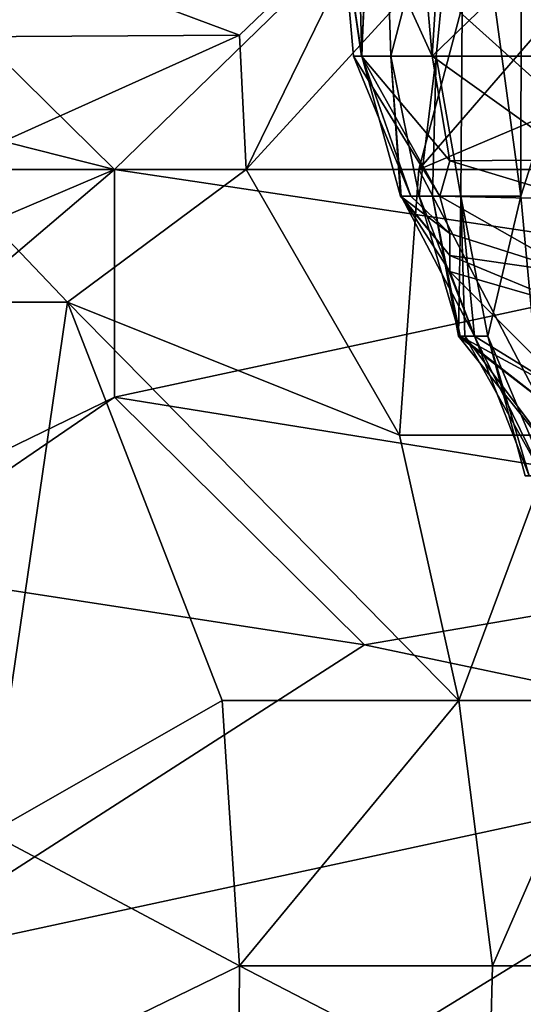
# Model space of a CAD drawing. Extents: x -0.375 to 0.375, y -0.309 to 0.309.
# Tile 75 of 226: x -0.28999 to -0.2815, y 0.18925 to 0.20585. Entities that reach past the tile are written whole.
import ezdxf

# ---------------------------------------------------------------- set-up
doc = ezdxf.new("R2010")
doc.units = 0

msp = doc.modelspace()

# ---------------------------------------------------------------- linework, layer by layer
for points in [[(-0.284572, 0.207591, 0.013695), (-0.284226, 0.205233, 0.021447), (-0.284419, 0.212308, 0.013695)], [(-0.284419, 0.212308, 0.013695), (-0.284226, 0.205233, 0.021447), (-0.283961, 0.212308, 0.021447)], [(-0.284226, 0.205233, 0.021447), (-0.283734, 0.205233, 0.0292), (-0.283961, 0.212308, 0.021447)], [(-0.28304, 0.205233, 0.009818), (-0.284111, 0.207591, 0.009818), (-0.283665, 0.212308, 0.005942)], [(-0.283961, 0.212308, 0.021447), (-0.283734, 0.205233, 0.0292), (-0.282507, 0.20995, 0.044706)], [(-0.283665, 0.212308, 0.005942), (-0.282741, 0.20995, 0.00523), (-0.28304, 0.205233, 0.009818)], [(-0.281533, 0.20995, 0.060211), (-0.28079, 0.205233, 0.075717), (-0.281098, 0.212308, 0.067964)], [(-0.277868, 0.201752, 0.839475), (-0.265493, 0.210034, 0.839475), (-0.284182, 0.207429, 0.851089)], [(-0.283734, 0.205233, 0.0292), (-0.282974, 0.205233, 0.040829), (-0.282507, 0.20995, 0.044706)], [(-0.280599, 0.207591, 0.004083), (-0.28304, 0.205233, 0.009818), (-0.282741, 0.20995, 0.00523)], [(-0.282554, 0.202874, 0.048582), (-0.282507, 0.20995, 0.044706), (-0.282974, 0.205233, 0.040829)], [(-0.282554, 0.202874, 0.048582), (-0.281542, 0.202874, 0.064088), (-0.282507, 0.20995, 0.044706)], [(-0.282507, 0.20995, 0.044706), (-0.281542, 0.202874, 0.064088), (-0.281533, 0.20995, 0.060211)], [(-0.281542, 0.202874, 0.064088), (-0.28079, 0.205233, 0.075717), (-0.281533, 0.20995, 0.060211)], [(-0.292208, 0.207797, 0.715592), (-0.286286, 0.205592, 0.703978), (-0.290998, 0.20556, 0.711721)], [(-0.283988, 0.207797, 0.702042), (-0.286286, 0.205592, 0.703978), (-0.292208, 0.207797, 0.715592)], [(-0.286286, 0.205592, 0.703978), (-0.283988, 0.207797, 0.702042), (-0.286172, 0.203322, 0.702042)], [(-0.283988, 0.207797, 0.702042), (-0.282077, 0.207797, 0.698317), (-0.286172, 0.203322, 0.702042)], [(-0.282077, 0.207797, 0.698317), (-0.283264, 0.203322, 0.696235), (-0.286172, 0.203322, 0.702042)], [(-0.282077, 0.207797, 0.698317), (-0.279397, 0.207797, 0.692364), (-0.283264, 0.203322, 0.696235)], [(-0.279397, 0.207797, 0.692364), (-0.277995, 0.20556, 0.686557), (-0.283264, 0.203322, 0.696235)], [(-0.284572, 0.207591, 0.013695), (-0.284362, 0.205233, 0.017571), (-0.284226, 0.205233, 0.021447)], [(-0.284228, 0.205233, 0.013695), (-0.284362, 0.205233, 0.017571), (-0.284572, 0.207591, 0.013695)], [(-0.284111, 0.207591, 0.009818), (-0.284228, 0.205233, 0.013695), (-0.284572, 0.207591, 0.013695)], [(-0.28304, 0.205233, 0.009818), (-0.284228, 0.205233, 0.013695), (-0.284111, 0.207591, 0.009818)], [(-0.280599, 0.205233, 0.00643), (-0.28304, 0.205233, 0.009818), (-0.280599, 0.207591, 0.004083)], [(-0.288391, 0.203322, 0.850184), (-0.2926, 0.207474, 0.858832), (-0.296809, 0.205457, 0.860767)], [(-0.284182, 0.207429, 0.851089), (-0.2926, 0.207474, 0.858832), (-0.288391, 0.203322, 0.850184)], [(-0.277868, 0.201752, 0.839475), (-0.284182, 0.207429, 0.851089), (-0.288391, 0.203322, 0.850184)], [(-0.286172, 0.203322, 0.702042), (-0.29132, 0.203322, 0.711721), (-0.286286, 0.205592, 0.703978)], [(-0.286286, 0.205592, 0.703978), (-0.29132, 0.203322, 0.711721), (-0.290998, 0.20556, 0.711721)], [(-0.283264, 0.203322, 0.696235), (-0.277995, 0.20556, 0.686557), (-0.280779, 0.203322, 0.690428)], [(-0.298914, 0.198847, 0.854648), (-0.288391, 0.203322, 0.850184), (-0.296809, 0.205457, 0.860767)], [(-0.284362, 0.205233, 0.017571), (-0.2834, 0.202874, 0.021447), (-0.284226, 0.205233, 0.021447)], [(-0.28291, 0.202874, 0.017571), (-0.2834, 0.202874, 0.021447), (-0.284362, 0.205233, 0.017571)], [(-0.284228, 0.205233, 0.013695), (-0.28291, 0.202874, 0.017571), (-0.284362, 0.205233, 0.017571)], [(-0.282741, 0.203472, 0.013695), (-0.28291, 0.202874, 0.017571), (-0.284228, 0.205233, 0.013695)], [(-0.282741, 0.203472, 0.013695), (-0.284228, 0.205233, 0.013695), (-0.28304, 0.205233, 0.009818)], [(-0.284226, 0.205233, 0.021447), (-0.283571, 0.202874, 0.025324), (-0.283734, 0.205233, 0.0292)], [(-0.2834, 0.202874, 0.021447), (-0.283571, 0.202874, 0.025324), (-0.284226, 0.205233, 0.021447)], [(-0.283734, 0.205233, 0.0292), (-0.283259, 0.202874, 0.036953), (-0.282974, 0.205233, 0.040829)], [(-0.283563, 0.202874, 0.0292), (-0.283259, 0.202874, 0.036953), (-0.283734, 0.205233, 0.0292)], [(-0.283571, 0.202874, 0.025324), (-0.283563, 0.202874, 0.0292), (-0.283734, 0.205233, 0.0292)], [(-0.283259, 0.202874, 0.036953), (-0.283032, 0.202874, 0.040829), (-0.282974, 0.205233, 0.040829)], [(-0.280599, 0.203487, 0.009818), (-0.28304, 0.205233, 0.009818), (-0.280599, 0.205233, 0.00643)], [(-0.282741, 0.203472, 0.013695), (-0.28304, 0.205233, 0.009818), (-0.280599, 0.203487, 0.009818)], [(-0.283032, 0.202874, 0.040829), (-0.282554, 0.202874, 0.048582), (-0.282974, 0.205233, 0.040829)], [(-0.281542, 0.202874, 0.064088), (-0.281104, 0.198157, 0.07184), (-0.28079, 0.205233, 0.075717)], [(-0.282741, 0.203472, 0.013695), (-0.280599, 0.202826, 0.013695), (-0.28291, 0.202874, 0.017571)], [(-0.280599, 0.202826, 0.013695), (-0.282741, 0.203472, 0.013695), (-0.280599, 0.203487, 0.009818)], [(-0.288391, 0.199488, 0.845282), (-0.288391, 0.203322, 0.850184), (-0.298914, 0.194372, 0.847562)], [(-0.298914, 0.194372, 0.847562), (-0.288391, 0.203322, 0.850184), (-0.298914, 0.198847, 0.854648)], [(-0.29132, 0.203322, 0.711721), (-0.289184, 0.201085, 0.709785), (-0.291362, 0.201085, 0.713656)], [(-0.29132, 0.203322, 0.711721), (-0.286172, 0.203322, 0.702042), (-0.289184, 0.201085, 0.709785)], [(-0.286172, 0.203322, 0.702042), (-0.283591, 0.198847, 0.700107), (-0.289184, 0.201085, 0.709785)], [(-0.288391, 0.199488, 0.845282), (-0.277868, 0.201752, 0.839475), (-0.288391, 0.203322, 0.850184)], [(-0.286172, 0.203322, 0.702042), (-0.283264, 0.203322, 0.696235), (-0.283591, 0.198847, 0.700107)], [(-0.283264, 0.203322, 0.696235), (-0.280929, 0.198847, 0.6943), (-0.283591, 0.198847, 0.700107)], [(-0.280779, 0.203322, 0.690428), (-0.280929, 0.198847, 0.6943), (-0.283264, 0.203322, 0.696235)], [(-0.283571, 0.202874, 0.025324), (-0.2834, 0.202874, 0.021447), (-0.282741, 0.202244, 0.021447)], [(-0.283563, 0.202874, 0.0292), (-0.283571, 0.202874, 0.025324), (-0.282741, 0.201874, 0.025324)], [(-0.282741, 0.201874, 0.025324), (-0.283571, 0.202874, 0.025324), (-0.282741, 0.202244, 0.021447)], [(-0.283259, 0.202874, 0.036953), (-0.283563, 0.202874, 0.0292), (-0.282323, 0.200515, 0.036953)], [(-0.282323, 0.200515, 0.036953), (-0.283563, 0.202874, 0.0292), (-0.282741, 0.201607, 0.0292)], [(-0.282741, 0.201607, 0.0292), (-0.283563, 0.202874, 0.0292), (-0.282741, 0.201874, 0.025324)], [(-0.282741, 0.202244, 0.021447), (-0.2834, 0.202874, 0.021447), (-0.28291, 0.202874, 0.017571)], [(-0.282323, 0.200515, 0.036953), (-0.282567, 0.200515, 0.040829), (-0.283259, 0.202874, 0.036953)], [(-0.283259, 0.202874, 0.036953), (-0.282567, 0.200515, 0.040829), (-0.283032, 0.202874, 0.040829)], [(-0.283032, 0.202874, 0.040829), (-0.282594, 0.200515, 0.044706), (-0.282554, 0.202874, 0.048582)], [(-0.282567, 0.200515, 0.040829), (-0.282594, 0.200515, 0.044706), (-0.283032, 0.202874, 0.040829)], [(-0.28291, 0.202874, 0.017571), (-0.280599, 0.201565, 0.021447), (-0.282741, 0.202244, 0.021447)], [(-0.28291, 0.202874, 0.017571), (-0.280599, 0.202826, 0.013695), (-0.280599, 0.201565, 0.021447)], [(-0.282594, 0.200515, 0.044706), (-0.282489, 0.200515, 0.048582), (-0.282554, 0.202874, 0.048582)], [(-0.282489, 0.200515, 0.048582), (-0.282323, 0.200515, 0.052458), (-0.282554, 0.202874, 0.048582)], [(-0.282554, 0.202874, 0.048582), (-0.282098, 0.200515, 0.056335), (-0.281542, 0.202874, 0.064088)], [(-0.282323, 0.200515, 0.052458), (-0.282098, 0.200515, 0.056335), (-0.282554, 0.202874, 0.048582)], [(-0.282098, 0.200515, 0.056335), (-0.281104, 0.198157, 0.07184), (-0.281542, 0.202874, 0.064088)], [(-0.282741, 0.202244, 0.021447), (-0.280599, 0.201565, 0.021447), (-0.282741, 0.201874, 0.025324)], [(-0.277868, 0.201752, 0.839475), (-0.288391, 0.199488, 0.845282), (-0.273658, 0.197112, 0.829797)], [(-0.282741, 0.201607, 0.0292), (-0.282741, 0.201874, 0.025324), (-0.280599, 0.200985, 0.025324)], [(-0.282741, 0.201874, 0.025324), (-0.280599, 0.201565, 0.021447), (-0.280599, 0.200985, 0.025324)], [(-0.282323, 0.200515, 0.036953), (-0.282741, 0.201607, 0.0292), (-0.280599, 0.199454, 0.036953)], [(-0.282741, 0.201607, 0.0292), (-0.280599, 0.200985, 0.025324), (-0.280599, 0.199454, 0.036953)], [(-0.289184, 0.201085, 0.709785), (-0.290495, 0.192135, 0.715868), (-0.291362, 0.201085, 0.713656)], [(-0.289184, 0.201085, 0.709785), (-0.286578, 0.194372, 0.707849), (-0.290495, 0.192135, 0.715868)], [(-0.283591, 0.198847, 0.700107), (-0.282587, 0.194372, 0.700107), (-0.289184, 0.201085, 0.709785)], [(-0.282587, 0.194372, 0.700107), (-0.286578, 0.194372, 0.707849), (-0.289184, 0.201085, 0.709785)], [(-0.282594, 0.200515, 0.044706), (-0.28072, 0.198157, 0.048582), (-0.282489, 0.200515, 0.048582)], [(-0.28072, 0.198157, 0.048582), (-0.282594, 0.200515, 0.044706), (-0.280599, 0.198978, 0.040829)], [(-0.282594, 0.200515, 0.044706), (-0.282567, 0.200515, 0.040829), (-0.280599, 0.198978, 0.040829)], [(-0.280599, 0.198978, 0.040829), (-0.282567, 0.200515, 0.040829), (-0.280599, 0.199454, 0.036953)], [(-0.282567, 0.200515, 0.040829), (-0.282323, 0.200515, 0.036953), (-0.280599, 0.199454, 0.036953)], [(-0.282489, 0.200515, 0.048582), (-0.281172, 0.198157, 0.052458), (-0.282323, 0.200515, 0.052458)], [(-0.28072, 0.198157, 0.048582), (-0.281172, 0.198157, 0.052458), (-0.282489, 0.200515, 0.048582)], [(-0.282323, 0.200515, 0.052458), (-0.281402, 0.198157, 0.056335), (-0.282098, 0.200515, 0.056335)], [(-0.281172, 0.198157, 0.052458), (-0.281402, 0.198157, 0.056335), (-0.282323, 0.200515, 0.052458)], [(-0.282098, 0.200515, 0.056335), (-0.281473, 0.198157, 0.060211), (-0.281104, 0.198157, 0.07184)], [(-0.281402, 0.198157, 0.056335), (-0.281473, 0.198157, 0.060211), (-0.282098, 0.200515, 0.056335)], [(-0.2926, 0.19661, 0.844984), (-0.288391, 0.199488, 0.845282), (-0.298914, 0.194372, 0.847562)], [(-0.284182, 0.195307, 0.835604), (-0.288391, 0.199488, 0.845282), (-0.2926, 0.19661, 0.844984)], [(-0.284182, 0.195307, 0.835604), (-0.273658, 0.197112, 0.829797), (-0.288391, 0.199488, 0.845282)], [(-0.283591, 0.198847, 0.700107), (-0.280929, 0.198847, 0.6943), (-0.282587, 0.194372, 0.700107)], [(-0.280929, 0.198847, 0.6943), (-0.280074, 0.194372, 0.6943), (-0.282587, 0.194372, 0.700107)], [(-0.275763, 0.19353, 0.825925), (-0.273658, 0.197112, 0.829797), (-0.284182, 0.195307, 0.835604)], [(-0.2926, 0.19661, 0.844984), (-0.2926, 0.189897, 0.833677), (-0.284182, 0.195307, 0.835604)], [(-0.275763, 0.19353, 0.825925), (-0.284182, 0.195307, 0.835604), (-0.2926, 0.189897, 0.833677)], [(-0.290495, 0.192135, 0.715868), (-0.286578, 0.194372, 0.707849), (-0.286286, 0.189897, 0.709967)], [(-0.286578, 0.194372, 0.707849), (-0.282587, 0.194372, 0.700107), (-0.286286, 0.189897, 0.709967)], [(-0.282022, 0.189897, 0.702042), (-0.286286, 0.189897, 0.709967), (-0.282587, 0.194372, 0.700107)], [(-0.282587, 0.194372, 0.700107), (-0.280074, 0.194372, 0.6943), (-0.282022, 0.189897, 0.702042)], [(-0.278554, 0.189897, 0.6943), (-0.282022, 0.189897, 0.702042), (-0.280074, 0.194372, 0.6943)], [(-0.275763, 0.19353, 0.825925), (-0.2926, 0.189897, 0.833677), (-0.288391, 0.185762, 0.822054)], [(-0.288391, 0.185762, 0.822054), (-0.277868, 0.190239, 0.822054), (-0.275763, 0.19353, 0.825925)], [(-0.290495, 0.192135, 0.715868), (-0.286286, 0.189897, 0.709967), (-0.290885, 0.18766, 0.719463)], [(-0.277868, 0.185066, 0.812376), (-0.277868, 0.190239, 0.822054), (-0.288391, 0.185762, 0.822054)], [(-0.288391, 0.185762, 0.822054), (-0.2926, 0.189897, 0.833677), (-0.296809, 0.186961, 0.831732)], [(-0.286304, 0.18766, 0.711721), (-0.290885, 0.18766, 0.719463), (-0.286286, 0.189897, 0.709967)], [(-0.286286, 0.189897, 0.709967), (-0.282077, 0.187713, 0.703978), (-0.286304, 0.18766, 0.711721)], [(-0.286286, 0.189897, 0.709967), (-0.282022, 0.189897, 0.702042), (-0.282077, 0.187713, 0.703978)], [(-0.278554, 0.189897, 0.6943), (-0.282077, 0.187713, 0.703978), (-0.282022, 0.189897, 0.702042)], [(-0.278554, 0.189897, 0.6943), (-0.279911, 0.185422, 0.702042), (-0.282077, 0.187713, 0.703978)]]:
    msp.add_3dface(points)

doc.saveas('drawing.dxf')
